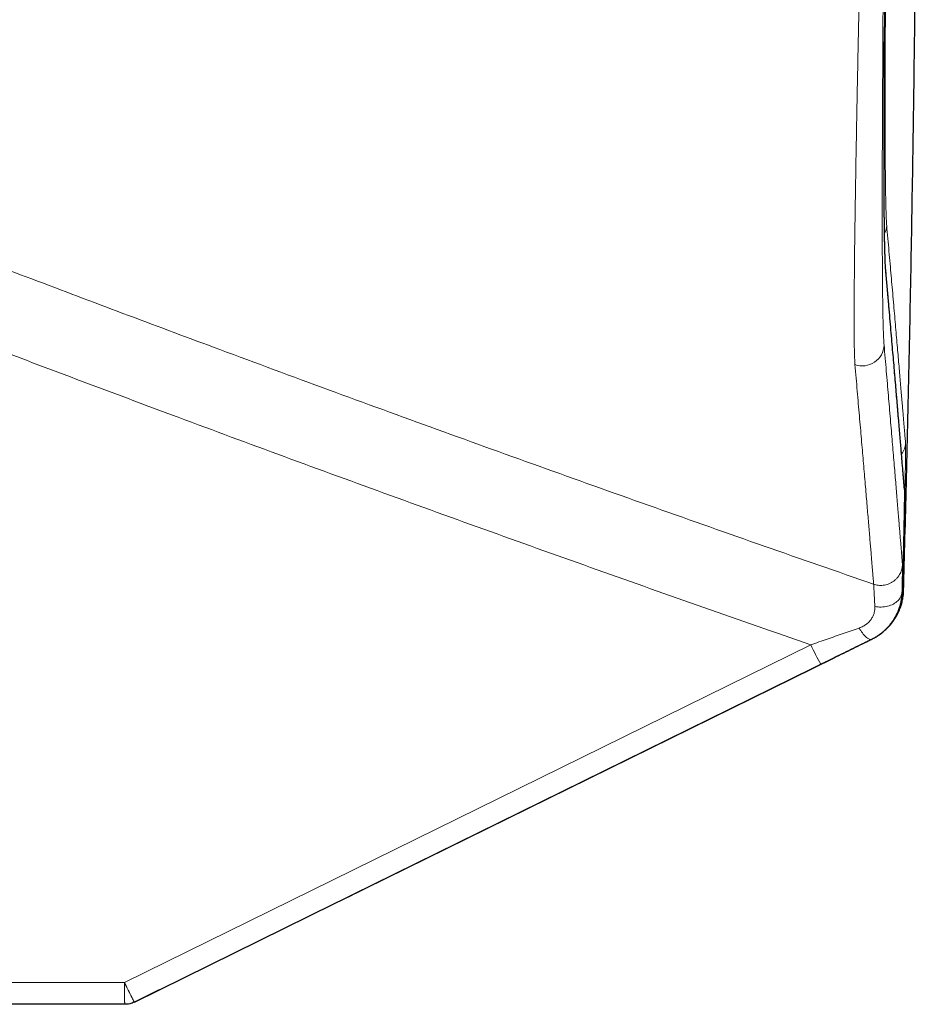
# Model space of a CAD drawing. Header units: millimetres. Extents: x 8 to 864, y 12 to 475.
# Tile 4 of 52: x 219 to 244, y 381 to 408. Entities that reach past the tile are written whole.
import ezdxf

# ---------------------------------------------------------------- set-up
doc = ezdxf.new("R2010")
doc.units = ezdxf.units.MM

msp = doc.modelspace()

# ---------------------------------------------------------------- linework, layer by layer
at = {"color": 8, "linetype": 'Continuous', "lineweight": 0}
for p, q in [((242.922, 400.999), (242.923, 400.978)), ((243.439, 394.948), (243.439, 394.925)), ((243.382, 392.086), (243.372, 392.082)), ((243.387, 392.105), (243.386, 392.091)), ((240.85, 390.622), (221.872, 381.278)), ((242.538, 390.779), (242.546, 390.782)), ((227.683, 383.465), (241.126, 390.083)), ((227.957, 383.6), (227.955, 383.598)), ((227.955, 383.598), (227.955, 383.598)), ((200.94, 381.278), (221.872, 381.278))]:
    msp.add_line(p, q, dxfattribs=at)
at = {"color": 7, "linetype": 'Continuous', "lineweight": 30}
for p, q in [((243.438, 394.95), (243.439, 394.948)), ((243.382, 392.086), (243.382, 392.089)), ((243.415, 392.109), (243.415, 392.109)), ((242.552, 390.785), (242.547, 390.782)), ((227.968, 383.605), (241.496, 390.265)), ((241.496, 390.265), (228.182, 383.711)), ((227.683, 383.465), (228.182, 383.711)), ((227.955, 383.598), (227.956, 383.598)), ((227.956, 383.598), (227.969, 383.606)), ((227.956, 383.598), (227.956, 383.598)), ((228.176, 383.707), (228.191, 383.715)), ((222.147, 380.74), (227.683, 383.465)), ((222.836, 381.079), (222.147, 380.74)), ((221.882, 380.678), (200.95, 380.678)), ((222.147, 380.74), (222.147, 380.74))]:
    msp.add_line(p, q, dxfattribs=at)
at = {"color": 8, "linetype": 'Continuous', "lineweight": 0, "flags": 128}
for points in [[(243.372, 392.082), (243.369, 392.05), (243.363, 392.018), (243.354, 391.986), (243.341, 391.956), (243.325, 391.925), (243.306, 391.896), (243.284, 391.868), (243.259, 391.842), (243.232, 391.817), (243.201, 391.793), (243.169, 391.771), (243.134, 391.751), (243.097, 391.733), (243.058, 391.717), (243.018, 391.703), (242.976, 391.692), (242.933, 391.682), (242.889, 391.675), (242.845, 391.671), (242.8, 391.668), (242.755, 391.669), (242.71, 391.671), (242.666, 391.676), (242.622, 391.684)], [(243.387, 392.105), (243.385, 392.092), (243.381, 392.084)], [(242.184, 391.088), (242.207, 391.051), (242.23, 391.016), (242.254, 390.982), (242.278, 390.951), (242.302, 390.921), (242.325, 390.894), (242.349, 390.869), (242.372, 390.847), (242.394, 390.827), (242.416, 390.811), (242.436, 390.797), (242.456, 390.786), (242.475, 390.779), (242.493, 390.774), (242.509, 390.772), (242.524, 390.774), (242.538, 390.779)]]:
    msp.add_lwpolyline(points, dxfattribs=at)
at = {"color": 8, "linetype": 'Continuous', "lineweight": 0}
for centre, radius, start, end in [((242.459, 402.236), 0.49, 331.631, 358.8211), ((242.277, 398.938), 0.6, 250.0219, 358.1634), ((242.972, 396.213), 0.499, 321.0077, 358.6363), ((249.463, 394.69), 9.525, 205.2838, 208.9218)]:
    msp.add_arc(centre, radius, start, end, dxfattribs=at)
at = {"color": 7, "linetype": 'Continuous', "lineweight": 30}
for points, knots in [([(243.416, 392.109), (243.442, 393.094), (243.498, 395.171), (243.571, 398.338), (243.635, 401.611), (243.689, 404.884), (243.732, 408.157), (243.758, 410.578), (243.766, 411.908), (243.768, 412.146)], [0, 0, 0, 0, 0.147588, 0.310915, 0.474249, 0.637586, 0.800925, 0.964261, 1, 1, 1, 1]), ([(242.9, 409.955), (242.899, 409.917), (242.898, 409.772), (242.897, 409.521), (242.895, 409.205), (242.893, 408.891), (242.891, 408.585), (242.889, 408.287), (242.888, 407.999), (242.887, 407.81), (242.886, 407.716)], [0, 0, 0, 0, 0.050045, 0.189621, 0.329084, 0.468445, 0.607715, 0.738956, 0.870136, 1, 1, 1, 1]), ([(242.876, 404.687), (242.876, 404.691), (242.876, 404.778), (242.876, 404.956), (242.877, 405.219), (242.877, 405.489), (242.878, 405.758), (242.879, 406.027), (242.88, 406.295), (242.881, 406.566), (242.882, 406.842), (242.883, 407.127), (242.885, 407.418), (242.886, 407.618), (242.886, 407.717)], [0, 0, 0, 0, 0.004094, 0.097576, 0.190942, 0.284222, 0.377433, 0.465265, 0.553052, 0.640802, 0.728519, 0.816219, 0.909252, 1, 1, 1, 1]), ([(242.876, 404.435), (242.876, 404.439), (242.876, 404.521), (242.876, 404.606), (242.876, 404.687)], [0, 0, 0, 0, 0.042112, 1, 1, 1, 1]), ([(242.876, 404.198), (242.876, 404.198), (242.876, 404.275), (242.876, 404.356), (242.876, 404.435)], [0, 0, 0, 0, 0.006097, 1, 1, 1, 1]), ([(242.876, 403.973), (242.876, 403.973), (242.876, 404.046), (242.876, 404.122), (242.876, 404.198)], [0, 0, 0, 0, 0.000447, 1, 1, 1, 1]), ([(242.922, 400.999), (242.921, 401.014), (242.919, 401.045), (242.915, 401.102), (242.911, 401.168), (242.908, 401.245), (242.905, 401.333), (242.902, 401.432), (242.899, 401.539), (242.896, 401.655), (242.893, 401.779), (242.891, 401.913), (242.889, 402.058), (242.887, 402.213), (242.885, 402.381), (242.883, 402.557), (242.882, 402.742), (242.88, 402.935), (242.879, 403.133), (242.878, 403.335), (242.877, 403.541), (242.877, 403.753), (242.877, 403.9), (242.876, 403.973)], [0, 0, 0, 0, 0.044762, 0.089746, 0.1352595, 0.1816074, 0.2290679, 0.2775957, 0.3240848, 0.3710513, 0.4182652, 0.4654965, 0.5125713, 0.5623458, 0.6120272, 0.6616803, 0.7113698, 0.7611558, 0.8110533, 0.8581906, 0.9054048, 0.9526852, 1, 1, 1, 1]), ([(243.438, 394.95), (243.438, 394.954), (243.437, 394.962), (243.436, 394.973), (243.436, 394.985), (243.435, 394.996), (243.434, 395.006), (243.433, 395.016), (243.432, 395.027), (243.431, 395.037), (243.43, 395.047), (243.43, 395.057), (243.429, 395.066), (243.428, 395.074), (243.427, 395.081), (243.427, 395.088), (243.426, 395.094), (243.426, 395.1), (243.425, 395.105), (243.424, 395.117), (243.423, 395.137), (243.421, 395.164), (243.418, 395.192), (243.416, 395.221), (243.411, 395.277), (243.404, 395.362), (243.394, 395.488), (243.382, 395.632), (243.368, 395.794), (243.353, 395.972), (243.337, 396.164), (243.32, 396.374), (243.301, 396.596), (243.281, 396.83), (243.261, 397.069), (243.24, 397.312), (243.22, 397.557), (243.198, 397.812), (243.175, 398.077), (243.152, 398.353), (243.127, 398.639), (243.101, 398.937), (243.075, 399.248), (243.046, 399.573), (243.026, 399.814), (243.013, 399.961), (243.008, 400.012), (243.004, 400.063), (243, 400.113), (242.995, 400.164), (242.991, 400.215), (242.987, 400.254), (242.985, 400.28), (242.984, 400.293), (242.983, 400.306), (242.982, 400.319), (242.98, 400.332), (242.979, 400.347), (242.978, 400.365), (242.976, 400.385), (242.974, 400.407), (242.972, 400.431), (242.97, 400.456), (242.967, 400.483), (242.965, 400.511), (242.962, 400.539), (242.96, 400.57), (242.957, 400.601), (242.954, 400.635), (242.951, 400.669), (242.948, 400.706), (242.945, 400.744), (242.941, 400.784), (242.937, 400.825), (242.934, 400.867), (242.93, 400.911), (242.926, 400.955), (242.923, 400.986), (242.922, 401.001)], [0, 0, 0, 0, 0.0045871, 0.0090136, 0.0132794, 0.0173846, 0.0213291, 0.0251131, 0.0287365, 0.0325367, 0.0361426, 0.0395543, 0.0427717, 0.0457948, 0.0481657, 0.0504017, 0.0525029, 0.0544691, 0.0563093, 0.058127, 0.0667895, 0.0757371, 0.084844, 0.0940499, 0.103257, 0.1361397, 0.1690224, 0.2081684, 0.2473144, 0.2864603, 0.3284025, 0.3703447, 0.4122869, 0.4542292, 0.4961716, 0.5343011, 0.5724306, 0.6105602, 0.6486898, 0.6868195, 0.7249491, 0.7630788, 0.8022253, 0.8413718, 0.8805183, 0.8863057, 0.8920931, 0.8978805, 0.9036007, 0.9091528, 0.9150647, 0.9207719, 0.9222328, 0.9236796, 0.9251125, 0.9265312, 0.9279483, 0.9294563, 0.9315348, 0.9337917, 0.9362269, 0.9388404, 0.9416323, 0.9446026, 0.9475664, 0.9506889, 0.95397, 0.9574096, 0.9610079, 0.9647648, 0.9686803, 0.9727544, 0.9769872, 0.9813787, 0.9858463, 0.9904669, 0.9952406, 1, 1, 1, 1]), ([(243.44, 394.922), (243.439, 394.926), (243.439, 394.938), (243.439, 394.944), (243.439, 394.948)], [0, 0, 0, 0, 0.349721, 1, 1, 1, 1]), ([(242.546, 390.782), (242.577, 390.798), (242.639, 390.83), (242.727, 390.886), (242.812, 390.948), (242.886, 391.01), (242.951, 391.073), (243.007, 391.133), (243.06, 391.196), (243.109, 391.262), (243.159, 391.337), (243.21, 391.424), (243.246, 391.5), (243.268, 391.552), (243.28, 391.58), (243.29, 391.608), (243.301, 391.637), (243.31, 391.666), (243.323, 391.707), (243.338, 391.761), (243.354, 391.832), (243.368, 391.911), (243.378, 391.996), (243.38, 392.055), (243.382, 392.086)], [0, 0, 0, 0, 0.062021, 0.124427, 0.187075, 0.249819, 0.299992, 0.350064, 0.399969, 0.449641, 0.499022, 0.566114, 0.635543, 0.654096, 0.672794, 0.691634, 0.710611, 0.729723, 0.748964, 0.790383, 0.836361, 0.886751, 0.941371, 1, 1, 1, 1]), ([(242.727, 390.89), (242.734, 390.894), (242.773, 390.918), (242.838, 390.969), (242.923, 391.041), (243, 391.118), (243.071, 391.199), (243.136, 391.284), (243.199, 391.381), (243.26, 391.491), (243.315, 391.613), (243.358, 391.737), (243.389, 391.862), (243.409, 391.986), (243.414, 392.068), (243.416, 392.109)], [0, 0, 0, 0, 0.016908, 0.094287, 0.170584, 0.245818, 0.319987, 0.393076, 0.46506, 0.55927, 0.651437, 0.741546, 0.829624, 0.915737, 1, 1, 1, 1]), ([(243.371, 391.951), (243.372, 391.953), (243.373, 391.958), (243.373, 391.962), (243.373, 391.964)], [0, 0, 0, 0, 0.516957, 1, 1, 1, 1]), ([(242.546, 390.782), (242.46, 390.739), (242.286, 390.654), (242.024, 390.525), (241.761, 390.395), (241.585, 390.309), (241.496, 390.265)], [0, 0, 0, 0, 0.248886, 0.49836, 0.748654, 1, 1, 1, 1]), ([(241.496, 390.265), (241.584, 390.308), (241.76, 390.395), (242.023, 390.524), (242.285, 390.653), (242.46, 390.739), (242.547, 390.782)], [0, 0, 0, 0, 0.249813, 0.499599, 0.749585, 1, 1, 1, 1])]:
    msp.add_open_spline(points, degree=3, knots=knots, dxfattribs=at)
at = {"color": 8, "linetype": 'Continuous', "lineweight": 0}
for points, knots in [([(242.949, 402.226), (242.948, 402.242), (242.945, 402.274), (242.942, 402.334), (242.938, 402.403), (242.935, 402.482), (242.932, 402.57), (242.929, 402.665), (242.926, 402.767), (242.924, 402.874), (242.922, 402.989), (242.919, 403.112), (242.918, 403.244), (242.916, 403.386), (242.914, 403.539), (242.912, 403.699), (242.911, 403.867), (242.91, 404.042), (242.909, 404.178), (242.909, 404.268), (242.909, 404.303), (242.908, 404.329), (242.908, 404.35), (242.908, 404.371), (242.908, 404.406), (242.908, 404.454), (242.908, 404.517), (242.907, 404.584), (242.907, 404.653), (242.907, 404.729), (242.907, 404.813), (242.907, 404.906), (242.906, 405.008), (242.906, 405.118), (242.906, 405.236), (242.906, 405.361), (242.906, 405.493), (242.906, 405.63), (242.906, 405.772), (242.906, 405.922), (242.907, 406.08), (242.907, 406.243), (242.907, 406.409), (242.908, 406.58), (242.908, 406.738), (242.908, 406.88), (242.909, 406.974), (242.909, 407.038), (242.909, 407.072), (242.909, 407.106), (242.909, 407.14), (242.909, 407.171), (242.91, 407.278), (242.91, 407.464), (242.912, 407.749), (242.913, 408.052), (242.915, 408.373), (242.916, 408.699), (242.918, 409.028), (242.92, 409.357), (242.922, 409.688), (242.924, 410.019), (242.927, 410.351), (242.928, 410.574), (242.929, 410.685)], [0, 0, 0, 0, 0.0235101, 0.0469865, 0.0704368, 0.0938675, 0.1172837, 0.1406898, 0.162752, 0.1848099, 0.206865, 0.2289178, 0.2509686, 0.2743532, 0.2977342, 0.3211104, 0.3444801, 0.3678413, 0.3911918, 0.3969436, 0.4018036, 0.4042183, 0.4067642, 0.4094411, 0.412249, 0.4193861, 0.4272506, 0.4348866, 0.4431015, 0.4518948, 0.4612658, 0.4720333, 0.4834727, 0.4955828, 0.5083628, 0.5218149, 0.53594, 0.5498749, 0.5644095, 0.5795447, 0.5952814, 0.6116208, 0.6274156, 0.6437373, 0.6605868, 0.671997, 0.6836379, 0.6867248, 0.6898275, 0.6929461, 0.6960805, 0.6992308, 0.7014459, 0.7256336, 0.7498312, 0.7778392, 0.8058573, 0.8338828, 0.8619127, 0.8899434, 0.9174709, 0.9449919, 0.9725028, 1, 1, 1, 1]), ([(242.226, 410.3), (242.221, 410.061), (242.21, 409.581), (242.195, 408.87), (242.18, 408.166), (242.166, 407.472), (242.152, 406.79), (242.139, 406.121), (242.126, 405.467), (242.114, 404.83), (242.103, 404.212), (242.093, 403.614), (242.083, 403.037), (242.075, 402.485), (242.068, 401.959), (242.061, 401.462), (242.056, 400.995), (242.053, 400.559), (242.05, 400.156), (242.049, 399.804), (242.049, 399.5), (242.05, 399.239), (242.052, 399.006), (242.055, 398.801), (242.06, 398.627), (242.065, 398.48), (242.07, 398.409), (242.072, 398.374)], [0, 0, 0, 0, 0.041614, 0.083202, 0.124767, 0.166312, 0.207839, 0.249351, 0.290854, 0.332352, 0.373856, 0.41538, 0.456941, 0.498562, 0.540222, 0.581886, 0.623558, 0.66524, 0.706936, 0.74865, 0.784425, 0.820224, 0.856057, 0.891934, 0.92787, 0.963884, 1, 1, 1, 1]), ([(242.877, 398.919), (242.875, 398.937), (242.872, 398.974), (242.868, 399.041), (242.864, 399.117), (242.861, 399.202), (242.857, 399.296), (242.854, 399.4), (242.851, 399.515), (242.847, 399.645), (242.844, 399.788), (242.842, 399.942), (242.839, 400.105), (242.837, 400.282), (242.835, 400.472), (242.833, 400.677), (242.831, 400.892), (242.83, 401.116), (242.829, 401.351), (242.828, 401.535), (242.827, 401.643), (242.827, 401.671), (242.827, 401.682), (242.827, 401.692), (242.827, 401.7), (242.827, 401.709), (242.827, 401.721), (242.827, 401.738), (242.827, 401.761), (242.827, 401.789), (242.827, 401.824), (242.827, 401.866), (242.827, 401.914), (242.827, 401.97), (242.826, 402.032), (242.826, 402.101), (242.826, 402.181), (242.826, 402.274), (242.826, 402.38), (242.826, 402.496), (242.826, 402.622), (242.826, 402.759), (242.826, 402.906), (242.826, 403.06), (242.826, 403.221), (242.827, 403.386), (242.827, 403.562), (242.827, 403.748), (242.828, 403.945), (242.828, 404.141), (242.829, 404.336), (242.83, 404.527), (242.83, 404.727), (242.831, 404.926), (242.832, 405.124), (242.833, 405.313), (242.833, 405.446), (242.834, 405.522), (242.834, 405.546), (242.834, 405.569), (242.834, 405.59), (242.834, 405.608), (242.835, 405.736), (242.836, 405.982), (242.838, 406.344), (242.84, 406.706), (242.842, 407.068), (242.844, 407.434), (242.846, 407.804), (242.848, 408.178), (242.851, 408.547), (242.853, 408.911), (242.856, 409.271), (242.858, 409.632), (242.861, 409.996), (242.863, 410.239), (242.863, 410.361)], [0, 0, 0, 0, 0.020186, 0.040337, 0.060459, 0.080555, 0.10063, 0.120688, 0.14073, 0.162762, 0.184782, 0.206793, 0.228797, 0.250796, 0.274123, 0.297447, 0.32077, 0.344091, 0.367413, 0.390734, 0.396789, 0.397741, 0.398693, 0.399644, 0.400596, 0.40084, 0.402219, 0.403803, 0.405719, 0.408433, 0.411617, 0.415273, 0.419712, 0.424692, 0.430213, 0.436274, 0.442876, 0.45119, 0.460227, 0.469989, 0.480475, 0.491686, 0.503622, 0.516277, 0.528508, 0.541342, 0.554778, 0.568818, 0.583461, 0.598707, 0.611982, 0.625683, 0.639812, 0.654368, 0.667533, 0.681029, 0.693181, 0.694791, 0.696406, 0.698025, 0.699649, 0.700651, 0.701524, 0.72569, 0.749861, 0.773172, 0.79649, 0.819814, 0.843145, 0.866484, 0.88983, 0.91185, 0.933876, 0.955909, 0.977951, 1, 1, 1, 1]), ([(201.721, 407.657), (202.567, 407.314), (204.259, 406.629), (206.802, 405.611), (209.347, 404.601), (211.896, 403.6), (214.433, 402.614), (216.958, 401.641), (219.471, 400.682), (221.988, 399.732), (224.667, 398.73), (227.51, 397.678), (230.517, 396.579), (233.529, 395.491), (236.545, 394.416), (239.564, 393.351), (241.581, 392.65), (242.589, 392.3)], [0, 0, 0, 0, 0.062719, 0.125439, 0.188158, 0.250877, 0.313597, 0.375196, 0.436796, 0.498396, 0.559996, 0.633329, 0.706663, 0.779997, 0.853331, 0.926665, 1, 1, 1, 1]), ([(242.886, 407.716), (242.886, 407.715), (242.885, 407.618), (242.885, 407.429), (242.883, 407.138), (242.882, 406.898), (242.881, 406.749), (242.881, 406.703), (242.881, 406.701), (242.881, 406.7), (242.881, 406.698), (242.881, 406.693), (242.881, 406.679), (242.881, 406.653), (242.881, 406.613), (242.881, 406.562), (242.881, 406.503), (242.88, 406.435), (242.88, 406.362), (242.88, 406.279), (242.879, 406.188), (242.879, 406.089), (242.879, 405.982), (242.878, 405.866), (242.878, 405.748), (242.878, 405.627), (242.877, 405.504), (242.877, 405.376), (242.877, 405.242), (242.877, 405.134), (242.877, 405.056), (242.877, 405.015), (242.876, 404.983), (242.876, 404.956), (242.876, 404.929), (242.876, 404.868), (242.876, 404.73), (242.876, 404.517), (242.876, 404.279), (242.876, 404.058), (242.877, 403.855), (242.877, 403.657), (242.878, 403.465), (242.878, 403.281), (242.879, 403.104), (242.88, 402.927), (242.881, 402.75), (242.883, 402.576), (242.884, 402.41), (242.886, 402.251), (242.888, 402.097), (242.89, 401.948), (242.893, 401.805), (242.895, 401.672), (242.898, 401.549), (242.901, 401.435), (242.904, 401.332), (242.908, 401.241), (242.911, 401.161), (242.915, 401.09), (242.919, 401.028), (242.922, 400.995), (242.923, 400.978)], [0, 0, 0, 0, 0.000268, 0.02793, 0.055588, 0.086494, 0.100093, 0.100498, 0.10056, 0.100662, 0.100861, 0.101269, 0.102169, 0.105074, 0.109137, 0.11436, 0.12074, 0.127417, 0.135018, 0.143543, 0.152993, 0.163368, 0.174668, 0.186896, 0.200051, 0.212627, 0.225949, 0.24002, 0.254841, 0.270413, 0.276311, 0.281158, 0.284227, 0.287302, 0.29038, 0.293464, 0.308067, 0.338034, 0.36846, 0.393925, 0.419636, 0.445594, 0.471359, 0.496592, 0.521804, 0.546996, 0.574687, 0.60236, 0.630016, 0.65766, 0.685295, 0.714597, 0.743897, 0.773199, 0.802508, 0.83183, 0.861172, 0.888862, 0.916582, 0.94434, 0.972143, 1, 1, 1, 1]), ([(200.94, 405.645), (201.861, 405.272), (203.703, 404.526), (206.471, 403.419), (209.244, 402.322), (212.021, 401.234), (214.803, 400.157), (217.589, 399.089), (220.38, 398.031), (223.22, 396.966), (226.109, 395.895), (229.047, 394.819), (231.99, 393.753), (234.939, 392.698), (237.891, 391.653), (239.864, 390.965), (240.85, 390.622)], [0, 0, 0, 0, 0.069893, 0.139799, 0.209717, 0.27965, 0.349598, 0.419562, 0.489543, 0.559542, 0.632894, 0.706268, 0.779664, 0.853084, 0.926529, 1, 1, 1, 1]), ([(243.472, 396.201), (243.469, 396.235), (243.463, 396.303), (243.453, 396.418), (243.442, 396.544), (243.431, 396.68), (243.418, 396.828), (243.405, 396.986), (243.391, 397.155), (243.375, 397.337), (243.358, 397.534), (243.34, 397.745), (243.321, 397.969), (243.301, 398.204), (243.28, 398.451), (243.257, 398.71), (243.234, 398.981), (243.21, 399.263), (243.184, 399.557), (243.157, 399.864), (243.129, 400.181), (243.101, 400.505), (243.072, 400.833), (243.043, 401.165), (243.013, 401.508), (242.982, 401.86), (242.96, 402.104), (242.949, 402.226)], [0, 0, 0, 0, 0.039195, 0.07839, 0.117585, 0.156781, 0.195977, 0.235173, 0.27437, 0.313568, 0.354632, 0.395697, 0.436762, 0.477828, 0.518895, 0.559962, 0.601029, 0.642097, 0.683165, 0.724235, 0.765304, 0.806374, 0.845098, 0.883823, 0.922548, 0.961274, 1, 1, 1, 1]), ([(242.923, 400.978), (242.934, 400.854), (242.955, 400.607), (242.987, 400.249), (243.017, 399.901), (243.046, 399.565), (243.074, 399.239), (243.101, 398.923), (243.128, 398.619), (243.153, 398.321), (243.178, 398.029), (243.202, 397.745), (243.226, 397.472), (243.248, 397.211), (243.269, 396.963), (243.289, 396.725), (243.308, 396.5), (243.326, 396.286), (243.343, 396.085), (243.359, 395.895), (243.373, 395.716), (243.387, 395.553), (243.4, 395.404), (243.411, 395.268), (243.421, 395.143), (243.431, 395.027), (243.436, 394.959), (243.439, 394.925)], [0, 0, 0, 0, 0.0392376, 0.078466, 0.117686, 0.1568984, 0.1961039, 0.2353033, 0.2744975, 0.3136872, 0.3547391, 0.3957878, 0.4368342, 0.4778793, 0.5189239, 0.5599689, 0.6010152, 0.6420637, 0.6831153, 0.7241708, 0.7652313, 0.8062975, 0.8450232, 0.8837556, 0.9224953, 0.9612432, 1, 1, 1, 1]), ([(243.385, 392.851), (243.382, 392.885), (243.377, 392.954), (243.367, 393.072), (243.357, 393.199), (243.346, 393.337), (243.333, 393.486), (243.32, 393.646), (243.306, 393.816), (243.291, 394), (243.275, 394.198), (243.257, 394.412), (243.239, 394.637), (243.219, 394.873), (243.198, 395.122), (243.177, 395.382), (243.154, 395.655), (243.13, 395.939), (243.105, 396.235), (243.079, 396.543), (243.052, 396.862), (243.025, 397.188), (242.997, 397.518), (242.968, 397.852), (242.939, 398.196), (242.909, 398.551), (242.887, 398.796), (242.877, 398.919)], [0, 0, 0, 0, 0.0392263, 0.0784445, 0.1176552, 0.1568592, 0.1960573, 0.2352503, 0.274439, 0.313624, 0.354672, 0.3957178, 0.4367623, 0.4778064, 0.5188509, 0.5598969, 0.6009451, 0.6419964, 0.6830519, 0.7241123, 0.7651786, 0.8062516, 0.8449846, 0.8837252, 0.9224741, 0.9612321, 1, 1, 1, 1]), ([(242.072, 398.374), (242.083, 398.25), (242.104, 398.001), (242.135, 397.642), (242.165, 397.293), (242.195, 396.955), (242.223, 396.628), (242.25, 396.312), (242.276, 396.006), (242.302, 395.707), (242.327, 395.414), (242.351, 395.129), (242.374, 394.856), (242.396, 394.594), (242.417, 394.344), (242.438, 394.106), (242.457, 393.88), (242.475, 393.666), (242.492, 393.463), (242.508, 393.273), (242.523, 393.094), (242.536, 392.93), (242.549, 392.78), (242.56, 392.644), (242.571, 392.519), (242.58, 392.403), (242.586, 392.334), (242.589, 392.3)], [0, 0, 0, 0, 0.039248, 0.078486, 0.117715, 0.156935, 0.196148, 0.235353, 0.274553, 0.313747, 0.354803, 0.395854, 0.436903, 0.477949, 0.518994, 0.560038, 0.601082, 0.642128, 0.683176, 0.724227, 0.765282, 0.806341, 0.84506, 0.883784, 0.922515, 0.961254, 1, 1, 1, 1]), ([(243.387, 392.105), (243.389, 392.185), (243.393, 392.345), (243.399, 392.581), (243.405, 392.812), (243.411, 393.039), (243.417, 393.262), (243.422, 393.478), (243.427, 393.69), (243.432, 393.895), (243.436, 394.094), (243.441, 394.286), (243.445, 394.472), (243.449, 394.649), (243.452, 394.82), (243.455, 394.981), (243.458, 395.135), (243.461, 395.278), (243.464, 395.413), (243.466, 395.537), (243.468, 395.652), (243.469, 395.756), (243.471, 395.85), (243.472, 395.934), (243.472, 396.007), (243.473, 396.068), (243.473, 396.119), (243.473, 396.159), (243.472, 396.187), (243.472, 396.196), (243.472, 396.201)], [0, 0, 0, 0, 0.0359281, 0.071808, 0.1076448, 0.1434436, 0.1792092, 0.2149464, 0.2506609, 0.2863585, 0.3220465, 0.357733, 0.3934279, 0.4291428, 0.464891, 0.5006886, 0.5364832, 0.5722185, 0.6079045, 0.6435509, 0.6791665, 0.7147602, 0.750341, 0.7859187, 0.8215036, 0.8571073, 0.8927428, 0.9284251, 0.9641711, 1, 1, 1, 1]), ([(243.439, 394.925), (243.439, 394.924), (243.44, 394.922), (243.44, 394.917), (243.44, 394.909), (243.44, 394.898), (243.44, 394.883), (243.44, 394.864), (243.44, 394.841), (243.44, 394.814), (243.44, 394.785), (243.44, 394.756), (243.439, 394.735), (243.439, 394.72), (243.439, 394.712), (243.439, 394.704), (243.439, 394.695), (243.439, 394.686), (243.439, 394.662), (243.438, 394.621), (243.437, 394.559), (243.436, 394.495), (243.435, 394.428), (243.434, 394.371), (243.433, 394.325), (243.433, 394.291), (243.432, 394.256), (243.431, 394.222), (243.431, 394.187), (243.43, 394.152), (243.429, 394.118), (243.428, 394.073), (243.427, 394.017), (243.426, 393.945), (243.424, 393.865), (243.422, 393.777), (243.42, 393.689), (243.418, 393.603), (243.417, 393.52), (243.415, 393.45), (243.414, 393.395), (243.413, 393.358), (243.412, 393.32), (243.411, 393.281), (243.41, 393.241), (243.409, 393.17), (243.406, 393.07), (243.403, 392.942), (243.4, 392.818), (243.397, 392.7), (243.395, 392.588), (243.392, 392.485), (243.39, 392.39), (243.387, 392.304), (243.385, 392.225), (243.383, 392.153), (243.382, 392.107), (243.382, 392.086)], [0, 0, 0, 0, 0.012772, 0.027763, 0.044959, 0.064343, 0.085902, 0.109623, 0.132274, 0.156583, 0.182544, 0.200582, 0.219337, 0.224367, 0.229447, 0.234576, 0.239754, 0.244982, 0.250258, 0.282139, 0.312985, 0.342807, 0.371617, 0.399423, 0.412713, 0.425762, 0.438573, 0.451144, 0.463477, 0.475573, 0.48743, 0.49905, 0.520114, 0.542905, 0.567429, 0.59369, 0.621693, 0.64334, 0.665932, 0.689471, 0.698978, 0.708633, 0.718436, 0.728385, 0.738483, 0.74873, 0.781191, 0.811814, 0.840593, 0.867524, 0.892601, 0.915816, 0.935995, 0.954508, 0.97135, 0.986516, 1, 1, 1, 1]), ([(242.589, 392.3), (242.609, 392.294), (242.649, 392.281), (242.713, 392.27), (242.781, 392.266), (242.851, 392.269), (242.923, 392.282), (242.994, 392.303), (243.063, 392.333), (243.128, 392.372), (243.187, 392.419), (243.24, 392.473), (243.285, 392.532), (243.322, 392.595), (243.35, 392.659), (243.369, 392.724), (243.382, 392.788), (243.384, 392.83), (243.385, 392.851)], [0, 0, 0, 0, 0.055087, 0.112817, 0.173024, 0.235462, 0.299808, 0.365663, 0.432564, 0.5, 0.567436, 0.634337, 0.700192, 0.764538, 0.826976, 0.887183, 0.944913, 1, 1, 1, 1]), ([(243.372, 392.082), (243.373, 392.124), (243.375, 392.208), (243.377, 392.323), (243.379, 392.406), (243.38, 392.464), (243.381, 392.5), (243.382, 392.535), (243.382, 392.568), (243.383, 392.6), (243.384, 392.637), (243.384, 392.679), (243.385, 392.723), (243.385, 392.762), (243.386, 392.795), (243.386, 392.822), (243.386, 392.842), (243.385, 392.848), (243.385, 392.851)], [0, 0, 0, 0, 0.094023, 0.187582, 0.280791, 0.317342, 0.353862, 0.390358, 0.426835, 0.4633, 0.499759, 0.563811, 0.630244, 0.699099, 0.770427, 0.844296, 0.920786, 1, 1, 1, 1]), ([(242.622, 391.684), (242.62, 391.72), (242.616, 391.792), (242.611, 391.889), (242.607, 391.978), (242.603, 392.056), (242.599, 392.12), (242.596, 392.172), (242.594, 392.213), (242.592, 392.247), (242.591, 392.273), (242.59, 392.292), (242.589, 392.297), (242.589, 392.3)], [0, 0, 0, 0, 0.101414, 0.202009, 0.301968, 0.401474, 0.500713, 0.583352, 0.666055, 0.748941, 0.832137, 0.915777, 1, 1, 1, 1]), ([(243.372, 392.082), (243.37, 392.047), (243.367, 391.978), (243.353, 391.875), (243.333, 391.776), (243.311, 391.693), (243.289, 391.626), (243.27, 391.574), (243.249, 391.524), (243.227, 391.475), (243.203, 391.429), (243.179, 391.383), (243.144, 391.324), (243.097, 391.252), (243.033, 391.169), (242.963, 391.09), (242.887, 391.016), (242.806, 390.947), (242.721, 390.884), (242.631, 390.827), (242.569, 390.795), (242.538, 390.779)], [0, 0, 0, 0, 0.069544, 0.137339, 0.203238, 0.267103, 0.302638, 0.337446, 0.371505, 0.404799, 0.43731, 0.469024, 0.499928, 0.563311, 0.626666, 0.689891, 0.752874, 0.815498, 0.87764, 0.939181, 1, 1, 1, 1]), ([(243.415, 392.109), (243.415, 392.109), (243.416, 392.109), (243.407, 392.108), (243.394, 392.106), (243.387, 392.105)], [0, 0, 0, 0, 0.202799, 0.6014, 1, 1, 1, 1]), ([(242.622, 391.684), (242.622, 391.656), (242.622, 391.6), (242.607, 391.514), (242.577, 391.428), (242.533, 391.345), (242.472, 391.267), (242.394, 391.196), (242.298, 391.133), (242.223, 391.103), (242.184, 391.088)], [0, 0, 0, 0, 0.122471, 0.244597, 0.366192, 0.487533, 0.609523, 0.733826, 0.862917, 1, 1, 1, 1]), ([(240.85, 390.622), (240.926, 390.648), (241.076, 390.701), (241.302, 390.78), (241.525, 390.858), (241.747, 390.935), (241.967, 391.012), (242.111, 391.062), (242.184, 391.088)], [0, 0, 0, 0, 0.167745, 0.334728, 0.50118, 0.667356, 0.83353, 1, 1, 1, 1]), ([(241.126, 390.083), (241.194, 390.117), (241.331, 390.185), (241.536, 390.286), (241.74, 390.386), (241.942, 390.485), (242.142, 390.584), (242.341, 390.682), (242.472, 390.747), (242.538, 390.779)], [0, 0, 0, 0, 0.143378, 0.286236, 0.428767, 0.571179, 0.713695, 0.856553, 1, 1, 1, 1]), ([(221.872, 381.278), (221.873, 381.276), (221.875, 381.273), (221.878, 381.267), (221.881, 381.259), (221.885, 381.251), (221.889, 381.243), (221.893, 381.236), (221.896, 381.228), (221.9, 381.222), (221.904, 381.212), (221.911, 381.198), (221.92, 381.181), (221.93, 381.161), (221.942, 381.137), (221.957, 381.105), (221.97, 381.079), (221.98, 381.06), (221.986, 381.048), (221.992, 381.036), (221.998, 381.023), (222.005, 381.01), (222.012, 380.996), (222.024, 380.972), (222.042, 380.937), (222.057, 380.908), (222.066, 380.89), (222.069, 380.884), (222.072, 380.878), (222.076, 380.871), (222.079, 380.864), (222.083, 380.858), (222.086, 380.851), (222.093, 380.838), (222.102, 380.82), (222.114, 380.797), (222.126, 380.775), (222.136, 380.758), (222.142, 380.747), (222.146, 380.741), (222.147, 380.74), (222.147, 380.74)], [0, 0, 0, 0, 0.006516, 0.012291, 0.02095, 0.032688, 0.040598, 0.049363, 0.05973, 0.066528, 0.073253, 0.092581, 0.116577, 0.134399, 0.165475, 0.204034, 0.250075, 0.263817, 0.278647, 0.294567, 0.311576, 0.329673, 0.348859, 0.369135, 0.430485, 0.500059, 0.509883, 0.520265, 0.531204, 0.542699, 0.554752, 0.567361, 0.580527, 0.594251, 0.640998, 0.693242, 0.759276, 0.832404, 0.885115, 0.94098, 1, 1, 1, 1])]:
    msp.add_open_spline(points, degree=3, knots=knots, dxfattribs=at)
msp.add_open_spline([(221.872, 381.278), (221.872, 381.252), (221.872, 381.199), (221.872, 381.122), (221.873, 381.048), (221.873, 380.977), (221.874, 380.912), (221.875, 380.852), (221.876, 380.801), (221.877, 380.757), (221.878, 380.722), (221.88, 380.697), (221.881, 380.681), (221.882, 380.679), (221.882, 380.678)], degree=3, dxfattribs=at)
at = {"color": 7, "linetype": 'Continuous', "lineweight": 30}
msp.add_open_spline([(222.147, 380.74), (222.127, 380.73), (222.085, 380.711), (222.019, 380.692), (221.951, 380.68), (221.905, 380.679), (221.882, 380.678)], degree=3, dxfattribs=at)

doc.saveas('drawing.dxf')
